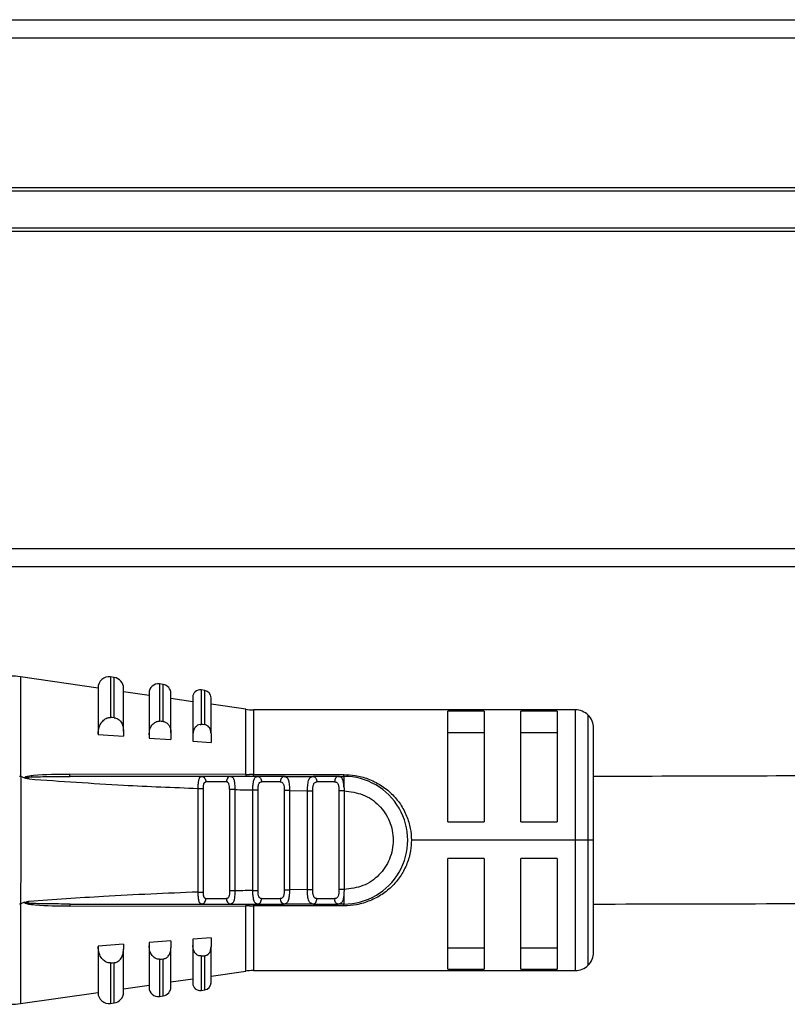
# Model space of a CAD drawing. Header units: millimetres. Extents: x -531 to 2300, y 404 to 998.
# Tile 8 of 27: x -246 to -203, y 686 to 740. Entities that reach past the tile are written whole.
import ezdxf

# ---------------------------------------------------------------- set-up
doc = ezdxf.new("R2010")
doc.units = ezdxf.units.MM

# ---------------------------------------------------------------- blocks, each defined once
blk = doc.blocks.new('Drawing View2')
at = {"color": 7, "linetype": 'Continuous', "lineweight": 25}
for p, q in [((-556.8, 33.7), (442.8, 33.7)), ((-554.5, 33.71), (440.5, 33.71)), ((442.8, 32.7), (-556.8, 32.7)), ((-552, 24.5), (438, 24.5)), ((438, 24.3), (-552, 24.3)), ((-552, 22.3), (438, 22.3)), ((438, 22.1), (-552, 22.1)), ((-552, 4.7), (438, 4.7)), ((-449.55, 3.7), (-552, 3.7)), ((-501.928, -2.948), (-506.182, -2.336)), ((-506.182, -2.336), (-506.182, -7.804)), ((-501.043, -2.368), (-501.243, -2.34)), ((-501.243, -2.34), (-501.243, -4.566)), ((-501.043, -4.581), (-501.043, -2.368)), ((-501.928, -2.934), (-501.928, -5.471)), ((-500.528, -5.327), (-500.528, -2.962)), ((-499.128, -3.351), (-500.528, -3.15)), ((-499.128, -3.221), (-499.128, -5.508)), ((-498.357, -2.755), (-498.557, -2.726)), ((-498.557, -2.726), (-498.557, -4.77)), ((-498.357, -4.786), (-498.357, -2.755)), ((-496.072, -3.084), (-496.272, -3.055)), ((-496.272, -3.055), (-496.272, -4.946)), ((-496.072, -4.962), (-496.072, -3.084)), ((-497.928, -5.397), (-497.928, -3.25)), ((-496.728, -3.697), (-497.928, -3.524)), ((-496.728, -3.451), (-496.728, -5.524)), ((-495.728, -5.444), (-495.728, -3.48)), ((-493.824, -4.115), (-495.728, -3.841)), ((-493.824, -7.695), (-493.824, -4.115)), ((-475.728, -4.145), (-493.397, -4.145)), ((-493.397, -4.145), (-493.397, -7.696)), ((-480.728, -4.216), (-482.728, -4.216)), ((-482.728, -10.295), (-482.728, -4.216)), ((-480.728, -4.216), (-480.728, -10.295)), ((-476.728, -4.216), (-478.728, -4.216)), ((-478.728, -10.295), (-478.728, -4.216)), ((-476.728, -4.216), (-476.728, -10.295)), ((-475.728, -11.295), (-475.728, -4.145)), ((-501.329, -4.568), (-501.243, -4.566)), ((-498.629, -4.772), (-498.557, -4.77)), ((-475.021, -11.295), (-475.021, -4.438)), ((-500.528, -5.327), (-500.528, -5.591)), ((-497.928, -5.397), (-497.928, -5.777)), ((-482.728, -5.379), (-480.728, -5.379)), ((-478.728, -5.379), (-476.728, -5.379)), ((-474.728, -11.295), (-474.728, -5.145)), ((-501.928, -5.471), (-501.928, -5.492)), ((-501.928, -5.492), (-500.528, -5.591)), ((-499.128, -5.508), (-499.128, -5.691)), ((-499.128, -5.691), (-497.928, -5.777)), ((-496.728, -5.524), (-496.728, -5.863)), ((-496.728, -5.863), (-495.728, -5.935)), ((-495.728, -5.444), (-495.728, -5.935)), ((-506.182, -7.804), (-506.162, -7.809)), ((-505.948, -7.889), (-506.162, -7.809)), ((-504.143, -7.801), (-503.459, -7.795)), ((-493.824, -7.695), (-503.488, -7.679)), ((-503.459, -7.795), (-503.468, -7.788)), ((-496.241, -7.795), (-496.156, -7.817)), ((-494.659, -7.795), (-496.241, -7.795)), ((-494.879, -8.095), (-496.009, -8.095)), ((-494.659, -7.795), (-494.739, -7.817)), ((-494.659, -7.795), (-494.587, -7.826)), ((-493.397, -7.696), (-488.429, -7.696)), ((-493.397, -7.795), (-493.397, -7.696)), ((-493.091, -7.816), (-493.201, -7.81)), ((-493.163, -7.795), (-493.082, -7.818)), ((-491.721, -7.795), (-493.163, -7.795)), ((-491.923, -8.095), (-492.953, -8.095)), ((-491.721, -7.795), (-491.638, -7.826)), ((-491.721, -7.795), (-490.116, -7.795)), ((-491.675, -7.81), (-491.702, -7.812)), ((-490.116, -7.795), (-490.041, -7.818)), ((-488.748, -7.795), (-490.116, -7.795)), ((-488.942, -8.095), (-489.92, -8.095)), ((-488.651, -7.821), (-488.748, -7.795)), ((-488.748, -7.795), (-488.429, -7.795)), ((-496.435, -14.137), (-496.435, -8.453)), ((-496.147, -14.137), (-496.147, -8.453)), ((-494.71, -8.516), (-494.71, -14.075)), ((-494.422, -8.516), (-494.422, -14.075)), ((-493.435, -14.05), (-493.435, -8.54)), ((-493.147, -14.05), (-493.147, -8.54)), ((-491.422, -8.575), (-491.71, -8.575)), ((-491.71, -8.575), (-491.71, -14.015)), ((-491.422, -8.576), (-490.435, -8.586)), ((-491.422, -8.576), (-491.422, -14.015)), ((-490.435, -14.005), (-490.435, -8.586)), ((-490.147, -14.005), (-490.147, -8.586)), ((-488.71, -8.595), (-488.71, -13.995)), ((-488.428, -8.385), (-488.427, -8.43)), ((-488.427, -8.43), (-488.422, -8.595)), ((-488.422, -8.595), (-488.422, -13.995)), ((-482.728, -10.295), (-480.728, -10.295)), ((-478.728, -10.295), (-476.728, -10.295)), ((-475.728, -11.295), (-484.728, -11.295)), ((-475.021, -11.295), (-475.728, -11.295)), ((-475.728, -18.445), (-475.728, -11.295)), ((-474.728, -11.295), (-475.021, -11.295)), ((-475.021, -18.152), (-475.021, -11.295)), ((-474.728, -17.445), (-474.728, -11.295)), ((-480.728, -12.295), (-482.728, -12.295)), ((-482.728, -18.375), (-482.728, -12.295)), ((-480.728, -12.295), (-480.728, -18.375)), ((-476.728, -12.295), (-478.728, -12.295)), ((-478.728, -18.375), (-478.728, -12.295)), ((-476.728, -12.295), (-476.728, -18.375)), ((-491.71, -14.015), (-491.422, -14.015)), ((-490.435, -14.005), (-491.422, -14.015)), ((-488.422, -13.995), (-488.428, -14.204)), ((-496.009, -14.495), (-494.879, -14.495)), ((-494.422, -14.075), (-494.71, -14.075)), ((-492.953, -14.495), (-491.923, -14.495)), ((-489.92, -14.495), (-488.942, -14.495)), ((-505.947, -14.701), (-506.182, -14.788)), ((-506.182, -14.788), (-506.182, -20.254)), ((-505.945, -14.748), (-505.717, -14.741)), ((-503.488, -14.912), (-493.824, -14.896)), ((-496.241, -14.795), (-496.156, -14.774)), ((-496.241, -14.795), (-494.659, -14.795)), ((-494.62, -14.795), (-493.795, -14.795)), ((-493.824, -18.476), (-493.824, -14.896)), ((-488.429, -14.895), (-493.397, -14.895)), ((-493.397, -14.895), (-493.397, -18.445)), ((-493.202, -14.781), (-493.081, -14.774)), ((-493.163, -14.795), (-493.085, -14.773)), ((-493.163, -14.795), (-491.721, -14.795)), ((-490.116, -14.795), (-491.721, -14.795)), ((-490.163, -14.78), (-490.036, -14.772)), ((-490.116, -14.795), (-490.041, -14.772)), ((-490.116, -14.795), (-488.748, -14.795)), ((-488.429, -14.795), (-488.748, -14.795)), ((-495.728, -16.656), (-496.728, -16.728)), ((-496.728, -16.728), (-496.728, -17.066)), ((-495.728, -16.656), (-495.728, -17.147)), ((-500.528, -16.999), (-501.928, -17.098)), ((-501.928, -17.098), (-501.928, -17.119)), ((-501.928, -17.119), (-501.928, -19.657)), ((-500.528, -16.999), (-500.528, -17.264)), ((-500.528, -19.628), (-500.528, -17.264)), ((-497.928, -16.814), (-499.128, -16.9)), ((-499.128, -16.9), (-499.128, -17.083)), ((-499.128, -17.083), (-499.128, -19.369)), ((-497.928, -16.814), (-497.928, -17.194)), ((-497.928, -19.341), (-497.928, -17.194)), ((-496.728, -17.066), (-496.728, -19.139)), ((-495.728, -19.111), (-495.728, -17.147)), ((-480.728, -17.211), (-482.728, -17.211)), ((-476.728, -17.211), (-478.728, -17.211)), ((-498.557, -17.82), (-498.629, -17.819)), ((-498.557, -17.82), (-498.557, -19.864)), ((-498.357, -19.836), (-498.357, -17.805)), ((-496.272, -17.644), (-496.329, -17.643)), ((-496.272, -17.644), (-496.272, -19.535)), ((-496.072, -19.507), (-496.072, -17.629)), ((-501.243, -18.024), (-501.329, -18.023)), ((-501.243, -18.024), (-501.243, -20.251)), ((-501.043, -20.222), (-501.043, -18.009)), ((-497.928, -19.067), (-496.728, -18.894)), ((-495.728, -18.75), (-493.824, -18.476)), ((-493.397, -18.445), (-475.728, -18.445)), ((-482.728, -18.375), (-480.728, -18.375)), ((-478.728, -18.375), (-476.728, -18.375)), ((-500.528, -19.441), (-499.128, -19.239)), ((-506.182, -20.254), (-501.928, -19.642)), ((-498.557, -19.864), (-498.357, -19.836)), ((-496.272, -19.535), (-496.072, -19.507)), ((-501.243, -20.251), (-501.043, -20.222))]:
    blk.add_line(p, q, dxfattribs=at)
at = {"color": 7, "linetype": 'Continuous', "lineweight": 25, "flags": 128}
for points in [[(-501.043, -4.581), (-501.155, -4.573), (-501.243, -4.566)], [(-498.357, -4.786), (-498.469, -4.777), (-498.557, -4.77)], [(-496.072, -4.962), (-496.184, -4.953), (-496.272, -4.946)], [(-488.748, -7.795), (-488.786, -7.801), (-488.822, -7.818), (-488.856, -7.846), (-488.885, -7.883), (-488.91, -7.929), (-488.928, -7.98), (-488.939, -8.037), (-488.942, -8.095)], [(-488.748, -14.795), (-488.786, -14.79), (-488.822, -14.772), (-488.856, -14.745), (-488.885, -14.707), (-488.91, -14.662), (-488.928, -14.61), (-488.939, -14.554), (-488.942, -14.495)], [(-498.557, -17.82), (-498.445, -17.812), (-498.357, -17.805)], [(-496.272, -17.644), (-496.16, -17.636), (-496.072, -17.629)], [(-501.243, -18.024), (-501.131, -18.016), (-501.043, -18.009)]]:
    blk.add_lwpolyline(points, dxfattribs=at)
at = {"color": 7, "linetype": 'Continuous', "lineweight": 25}
for centre, radius, start, end in [((-506.752, -6.295), 4, 81.8101, 90), ((-501.329, -2.934), 0.6, 81.8101, 180), ((-501.128, -2.962), 0.6, 0, 81.8101), ((-498.629, -3.221), 0.5, 81.8101, 180), ((-498.428, -3.25), 0.5, 0, 81.8101), ((-496.329, -3.451), 0.4, 81.8101, 180), ((-496.128, -3.48), 0.4, 0, 81.8101), ((-493.397, -1.145), 3, 261.8101, 270), ((-475.728, -5.145), 1, 45, 90), ((-475.728, -5.145), 1, 0, 45), ((-493.563, -7.687), 0.261, 181.6208, 203.1902), ((-491.66, -8.054), 0.266, 103.2147, 188.8578), ((-488.429, -11.295), 3.5, 270, 90.0004), ((-494.612, -14.53), 0.269, 172.5997, 259.8789), ((-491.66, -14.536), 0.266, 171.1423, 256.7856), ((-493.683, -14.882), 0.142, 142.5782, 185.7895), ((-332.79, -14.877), 160.606, 179.97069, 180.00612), ((-475.728, -17.445), 1, 315, 0), ((-475.728, -17.445), 1, 270, 315), ((-493.397, -21.445), 3, 90, 98.1899), ((-498.629, -19.369), 0.5, 180, 278.1899), ((-498.428, -19.341), 0.5, 278.1899, 0), ((-496.329, -19.139), 0.4, 180, 278.1899), ((-496.128, -19.111), 0.4, 278.1899, 0), ((-501.329, -19.657), 0.6, 180, 278.1899), ((-501.128, -19.628), 0.6, 278.1899, 0), ((-506.752, -16.295), 4, 270, 278.1899)]:
    blk.add_arc(centre, radius, start, end, dxfattribs=at)
for points, knots in [([(-119.5, 2.391), (-122.665, 2.387), (-128.613, 2.38), (-136.962, 2.325), (-144.244, 2.255), (-150.787, 2.173), (-158.843, 2.053), (-168.636, 1.873), (-190.077, 1.393), (-219.799, 0.476), (-257.838, -1.005), (-297.701, -2.717), (-340.882, -4.587), (-376.48, -5.929), (-401.141, -6.675), (-414.73, -7.033), (-425.047, -7.259), (-432.077, -7.392), (-436.096, -7.462), (-440.567, -7.533), (-445.777, -7.606), (-451.826, -7.677), (-458.713, -7.739), (-466.441, -7.785), (-471.873, -7.792), (-474.728, -7.795)], [0, 0, 0, 0, 0.026652, 0.050087, 0.070314, 0.087987, 0.105209, 0.138198, 0.170538, 0.286025, 0.389147, 0.492274, 0.623526, 0.754769, 0.793266, 0.831756, 0.869431, 0.880264, 0.891019, 0.903304, 0.917939, 0.934923, 0.954259, 0.97595, 1, 1, 1, 1]), ([(-501.928, -5.471), (-501.917, -5.343), (-501.896, -5.105), (-501.744, -4.814), (-501.574, -4.656), (-501.434, -4.587), (-501.363, -4.574), (-501.329, -4.568)], [0, 0, 0, 0, 0.325933, 0.603464, 0.815321, 0.910517, 1, 1, 1, 1]), ([(-501.043, -4.581), (-501.012, -4.586), (-500.948, -4.594), (-500.826, -4.647), (-500.682, -4.773), (-500.553, -5.015), (-500.537, -5.215), (-500.528, -5.327)], [0, 0, 0, 0, 0.095969, 0.193666, 0.400239, 0.664134, 1, 1, 1, 1]), ([(-499.128, -5.508), (-499.12, -5.409), (-499.104, -5.224), (-498.986, -4.988), (-498.846, -4.851), (-498.721, -4.789), (-498.659, -4.777), (-498.629, -4.772)], [0, 0, 0, 0, 0.3058344, 0.5705648, 0.8013845, 0.9041312, 1, 1, 1, 1]), ([(-498.357, -4.786), (-498.331, -4.789), (-498.278, -4.797), (-498.176, -4.841), (-498.056, -4.944), (-497.949, -5.143), (-497.936, -5.306), (-497.928, -5.397)], [0, 0, 0, 0, 0.097346, 0.196477, 0.405857, 0.669714, 1, 1, 1, 1]), ([(-474.728, -14.795), (-471.565, -14.791), (-465.619, -14.783), (-457.275, -14.728), (-449.998, -14.658), (-443.459, -14.576), (-435.405, -14.456), (-425.613, -14.276), (-404.174, -13.794), (-374.453, -12.875), (-336.416, -11.392), (-296.554, -9.679), (-253.375, -7.81), (-217.778, -6.47), (-193.117, -5.726), (-179.529, -5.369), (-169.214, -5.143), (-162.184, -5.011), (-158.162, -4.941), (-153.686, -4.87), (-148.468, -4.797), (-142.414, -4.726), (-135.522, -4.665), (-127.791, -4.618), (-122.357, -4.612), (-119.5, -4.609)], [0, 0, 0, 0, 0.026643, 0.050065, 0.070274, 0.087938, 0.105157, 0.138139, 0.170476, 0.28596, 0.389079, 0.492202, 0.62345, 0.754689, 0.793184, 0.831672, 0.869338, 0.880169, 0.890928, 0.903237, 0.917892, 0.934892, 0.954241, 0.975942, 1, 1, 1, 1]), ([(-496.329, -4.947), (-496.374, -4.959), (-496.476, -4.984), (-496.606, -5.108), (-496.707, -5.293), (-496.721, -5.444), (-496.728, -5.524)], [0, 0, 0, 0, 0.184907, 0.408721, 0.685994, 1, 1, 1, 1]), ([(-496.329, -4.947), (-496.318, -4.946), (-496.299, -4.945), (-496.28, -4.946), (-496.272, -4.946)], [0, 0, 0, 0, 0.559858, 1, 1, 1, 1]), ([(-495.728, -5.444), (-495.734, -5.373), (-495.745, -5.246), (-495.83, -5.088), (-495.926, -5.006), (-496.009, -4.97), (-496.05, -4.965), (-496.072, -4.962)], [0, 0, 0, 0, 0.323921, 0.5874, 0.80379, 0.90123, 1, 1, 1, 1]), ([(-506.182, -7.804), (-506.19, -7.802), (-506.207, -7.8), (-506.223, -7.803), (-506.232, -7.805)], [0, 0, 0, 0, 0.500612, 1, 1, 1, 1]), ([(-506.162, -7.809), (-506.161, -7.934), (-506.16, -9.132), (-506.167, -11.458), (-506.177, -13.659), (-506.182, -14.788)], [0, 0, 0, 0, 0.053586, 0.51491, 1, 1, 1, 1]), ([(-505.948, -7.889), (-505.949, -7.885), (-505.952, -7.877), (-505.953, -7.864), (-505.95, -7.853), (-505.941, -7.84), (-505.887, -7.796), (-505.719, -7.765), (-504.922, -7.663), (-504.156, -7.671), (-503.488, -7.679)], [0, 0, 0, 0, 0.005863, 0.010853, 0.015526, 0.020816, 0.030349, 0.102024, 0.217101, 1, 1, 1, 1]), ([(-505.718, -7.933), (-505.721, -7.932), (-505.763, -7.925), (-505.841, -7.916), (-505.914, -7.898), (-505.948, -7.889)], [0, 0, 0, 0, 0.03383, 0.554622, 1, 1, 1, 1]), ([(-505.718, -7.933), (-505.772, -7.922), (-505.839, -7.909), (-505.907, -7.887), (-505.922, -7.879), (-505.927, -7.875), (-505.929, -7.872), (-505.93, -7.87), (-505.929, -7.868), (-505.929, -7.867), (-505.927, -7.864), (-505.905, -7.852), (-505.535, -7.814), (-504.948, -7.807), (-504.375, -7.802), (-504.143, -7.801)], [0, 0, 0, 0, 0.081955, 0.100504, 0.104545, 0.107904, 0.109312, 0.110576, 0.111187, 0.111805, 0.113148, 0.116521, 0.148873, 0.655869, 1, 1, 1, 1]), ([(-505.718, -7.933), (-503.987, -8.056), (-500.895, -8.275), (-497.798, -8.399), (-496.435, -8.453)], [0, 0, 0, 0, 0.559905, 1, 1, 1, 1]), ([(-503.468, -7.788), (-503.468, -7.788), (-503.471, -7.785), (-503.476, -7.765), (-503.483, -7.729), (-503.486, -7.695), (-503.488, -7.679)], [0, 0, 0, 0, 0.000098, 0.337965, 0.675801, 1, 1, 1, 1]), ([(-496.241, -7.795), (-497.589, -7.795), (-499.997, -7.795), (-502.401, -7.795), (-503.459, -7.795)], [0, 0, 0, 0, 0.5600664, 1, 1, 1, 1]), ([(-496.435, -8.453), (-496.433, -8.406), (-496.431, -8.313), (-496.42, -8.147), (-496.402, -8.004), (-496.369, -7.899), (-496.326, -7.817), (-496.275, -7.804), (-496.241, -7.795)], [0, 0, 0, 0, 0.133442, 0.262516, 0.491682, 0.616787, 0.744465, 1, 1, 1, 1]), ([(-496.151, -7.817), (-496.192, -7.81), (-496.244, -7.801), (-496.289, -7.813), (-496.298, -7.815)], [0, 0, 0, 0, 0.792844, 1, 1, 1, 1]), ([(-496.156, -7.817), (-496.155, -7.817), (-496.124, -7.825), (-496.074, -7.881), (-496.019, -7.977), (-496.012, -8.056), (-496.009, -8.095)], [0, 0, 0, 0, 0.01527, 0.343514, 0.671757, 1, 1, 1, 1]), ([(-496.147, -8.453), (-496.146, -8.403), (-496.144, -8.33), (-496.132, -8.243), (-496.119, -8.192), (-496.1, -8.151), (-496.076, -8.121), (-496.046, -8.101), (-496.021, -8.097), (-496.009, -8.095)], [0, 0, 0, 0, 0.293505, 0.420714, 0.540415, 0.65535, 0.771043, 0.883597, 1, 1, 1, 1]), ([(-494.739, -7.817), (-494.74, -7.817), (-494.77, -7.825), (-494.817, -7.881), (-494.869, -7.977), (-494.876, -8.056), (-494.879, -8.095)], [0, 0, 0, 0, 0.015258, 0.343505, 0.671753, 1, 1, 1, 1]), ([(-494.71, -8.516), (-494.711, -8.457), (-494.714, -8.348), (-494.735, -8.228), (-494.765, -8.162), (-494.795, -8.126), (-494.832, -8.102), (-494.863, -8.098), (-494.879, -8.095)], [0, 0, 0, 0, 0.294352, 0.539974, 0.655031, 0.766741, 0.880127, 1, 1, 1, 1]), ([(-494.585, -7.817), (-494.595, -7.814), (-494.643, -7.801), (-494.7, -7.81), (-494.745, -7.817)], [0, 0, 0, 0, 0.199135, 1, 1, 1, 1]), ([(-493.163, -7.795), (-493.442, -7.795), (-493.941, -7.795), (-494.439, -7.795), (-494.659, -7.795)], [0, 0, 0, 0, 0.560002, 1, 1, 1, 1]), ([(-494.587, -7.826), (-494.57, -7.831), (-494.531, -7.842), (-494.494, -7.91), (-494.452, -8.023), (-494.432, -8.181), (-494.423, -8.362), (-494.422, -8.464), (-494.422, -8.516)], [0, 0, 0, 0, 0.120831, 0.271701, 0.419722, 0.688876, 0.841614, 1, 1, 1, 1]), ([(-493.824, -7.695), (-493.784, -7.695), (-493.714, -7.695), (-493.642, -7.695), (-493.611, -7.696)], [0, 0, 0, 0, 0.559652, 1, 1, 1, 1]), ([(-493.397, -7.696), (-493.437, -7.696), (-493.508, -7.696), (-493.58, -7.696), (-493.611, -7.696)], [0, 0, 0, 0, 0.559814, 1, 1, 1, 1]), ([(-493.435, -8.54), (-493.433, -8.487), (-493.431, -8.387), (-493.421, -8.245), (-493.403, -8.118), (-493.377, -8.002), (-493.341, -7.907), (-493.28, -7.817), (-493.209, -7.804), (-493.163, -7.795)], [0, 0, 0, 0, 0.1314285, 0.2450575, 0.3657174, 0.4896368, 0.6226416, 0.7526902, 1, 1, 1, 1]), ([(-493.079, -7.817), (-493.127, -7.81), (-493.183, -7.801), (-493.23, -7.812), (-493.238, -7.814)], [0, 0, 0, 0, 0.849136, 1, 1, 1, 1]), ([(-493.147, -8.54), (-493.144, -8.473), (-493.14, -8.378), (-493.124, -8.266), (-493.106, -8.202), (-493.08, -8.153), (-493.046, -8.119), (-493.004, -8.099), (-492.97, -8.097), (-492.953, -8.095)], [0, 0, 0, 0, 0.31104, 0.44004, 0.555403, 0.66622, 0.778919, 0.885782, 1, 1, 1, 1]), ([(-491.923, -8.095), (-491.903, -8.097), (-491.863, -8.101), (-491.815, -8.126), (-491.778, -8.166), (-491.742, -8.241), (-491.714, -8.376), (-491.711, -8.504), (-491.71, -8.575)], [0, 0, 0, 0, 0.122412, 0.236302, 0.346812, 0.459545, 0.69705, 1, 1, 1, 1]), ([(-491.636, -7.814), (-491.643, -7.812), (-491.693, -7.8), (-491.751, -7.809), (-491.801, -7.817)], [0, 0, 0, 0, 0.144878, 1, 1, 1, 1]), ([(-491.638, -7.826), (-491.613, -7.831), (-491.562, -7.843), (-491.515, -7.917), (-491.476, -8.012), (-491.449, -8.132), (-491.432, -8.267), (-491.422, -8.416), (-491.422, -8.522), (-491.422, -8.576)], [0, 0, 0, 0, 0.138196, 0.278986, 0.426933, 0.573822, 0.710415, 0.85235, 1, 1, 1, 1]), ([(-490.435, -8.586), (-490.433, -8.523), (-490.43, -8.4), (-490.414, -8.231), (-490.389, -8.086), (-490.343, -7.938), (-490.266, -7.817), (-490.165, -7.804), (-490.116, -7.798)], [0, 0, 0, 0, 0.144532, 0.283535, 0.416002, 0.542467, 0.778825, 1, 1, 1, 1]), ([(-490.036, -7.818), (-490.087, -7.81), (-490.147, -7.801), (-490.197, -7.812), (-490.204, -7.813)], [0, 0, 0, 0, 0.864211, 1, 1, 1, 1]), ([(-490.147, -8.586), (-490.145, -8.519), (-490.141, -8.386), (-490.108, -8.245), (-490.062, -8.163), (-490.021, -8.124), (-489.973, -8.1), (-489.937, -8.097), (-489.92, -8.095)], [0, 0, 0, 0, 0.27836, 0.559216, 0.680473, 0.796904, 0.899694, 1, 1, 1, 1]), ([(-488.942, -8.095), (-488.92, -8.097), (-488.875, -8.1), (-488.822, -8.125), (-488.782, -8.168), (-488.741, -8.251), (-488.714, -8.396), (-488.711, -8.528), (-488.71, -8.595)], [0, 0, 0, 0, 0.125212, 0.241394, 0.354086, 0.469338, 0.726349, 1, 1, 1, 1]), ([(-488.65, -7.815), (-488.659, -7.812), (-488.711, -7.8), (-488.773, -7.809), (-488.825, -7.816)], [0, 0, 0, 0, 0.1718536, 1, 1, 1, 1]), ([(-488.428, -8.385), (-488.434, -8.3), (-488.446, -8.131), (-488.503, -7.944), (-488.565, -7.837), (-488.632, -7.825), (-488.651, -7.821)], [0, 0, 0, 0, 0.293558, 0.588688, 0.883595, 1, 1, 1, 1]), ([(-488.429, -7.795), (-488.429, -7.804), (-488.428, -7.82), (-488.428, -7.949), (-488.428, -8.139), (-488.428, -8.303), (-488.428, -8.385)], [0, 0, 0, 0, 0.25, 0.5, 0.75, 1, 1, 1, 1]), ([(-488.429, -7.696), (-488.222, -7.703), (-487.772, -7.72), (-487.086, -7.921), (-486.404, -8.252), (-485.8, -8.724), (-485.317, -9.301), (-484.976, -9.949), (-484.764, -10.622), (-484.74, -11.077), (-484.728, -11.295)], [0, 0, 0, 0, 0.105852, 0.231344, 0.368396, 0.504165, 0.637058, 0.766015, 0.888024, 1, 1, 1, 1]), ([(-494.422, -8.516), (-494.238, -8.521), (-493.909, -8.529), (-493.58, -8.537), (-493.435, -8.54)], [0, 0, 0, 0, 0.559996, 1, 1, 1, 1]), ([(-488.422, -8.595), (-488.069, -8.637), (-487.364, -8.719), (-486.467, -9.344), (-485.869, -10.235), (-485.658, -11.295), (-485.869, -12.355), (-486.467, -13.247), (-487.364, -13.871), (-488.069, -13.954), (-488.422, -13.995)], [0, 0, 0, 0, 0.125, 0.249999, 0.374999, 0.499999, 0.624999, 0.749999, 0.875, 1, 1, 1, 1]), ([(-484.728, -11.295), (-484.736, -11.493), (-484.754, -11.932), (-484.954, -12.588), (-485.278, -13.237), (-485.745, -13.808), (-486.319, -14.286), (-486.996, -14.63), (-487.704, -14.858), (-488.196, -14.883), (-488.429, -14.895)], [0, 0, 0, 0, 0.101354, 0.226036, 0.351866, 0.481359, 0.615671, 0.747338, 0.880559, 1, 1, 1, 1]), ([(-491.71, -14.015), (-491.711, -14.085), (-491.714, -14.185), (-491.732, -14.303), (-491.752, -14.373), (-491.78, -14.428), (-491.817, -14.466), (-491.864, -14.49), (-491.903, -14.494), (-491.923, -14.495)], [0, 0, 0, 0, 0.29523, 0.424831, 0.548059, 0.659141, 0.768027, 0.880017, 1, 1, 1, 1]), ([(-491.422, -14.015), (-491.423, -14.075), (-491.423, -14.192), (-491.437, -14.356), (-491.459, -14.496), (-491.502, -14.645), (-491.577, -14.77), (-491.674, -14.787), (-491.721, -14.796)], [0, 0, 0, 0, 0.141121, 0.276623, 0.406973, 0.532696, 0.771568, 1, 1, 1, 1]), ([(-490.116, -14.795), (-490.166, -14.788), (-490.269, -14.773), (-490.348, -14.651), (-490.393, -14.501), (-490.418, -14.358), (-490.433, -14.189), (-490.434, -14.067), (-490.435, -14.005)], [0, 0, 0, 0, 0.2247351, 0.4618049, 0.5876542, 0.7189248, 0.8562027, 1, 1, 1, 1]), ([(-489.92, -14.495), (-489.937, -14.494), (-489.973, -14.492), (-490.021, -14.467), (-490.061, -14.427), (-490.095, -14.369), (-490.12, -14.296), (-490.142, -14.176), (-490.145, -14.074), (-490.147, -14.005)], [0, 0, 0, 0, 0.100063, 0.203784, 0.319244, 0.435994, 0.573949, 0.710616, 1, 1, 1, 1]), ([(-488.71, -13.995), (-488.711, -14.063), (-488.714, -14.194), (-488.741, -14.34), (-488.782, -14.423), (-488.822, -14.465), (-488.875, -14.491), (-488.92, -14.494), (-488.942, -14.495)], [0, 0, 0, 0, 0.273648, 0.530657, 0.645969, 0.758682, 0.874843, 1, 1, 1, 1]), ([(-488.422, -13.995), (-488.459, -13.995), (-488.532, -13.995), (-488.62, -13.995), (-488.681, -13.995), (-488.7, -13.995), (-488.71, -13.995)], [0, 0, 0, 0, 0.283442, 0.573712, 0.79452, 1, 1, 1, 1]), ([(-496.435, -14.137), (-498.169, -14.209), (-501.266, -14.337), (-504.358, -14.56), (-505.718, -14.658)], [0, 0, 0, 0, 0.5600932, 1, 1, 1, 1]), ([(-496.241, -14.795), (-496.275, -14.787), (-496.326, -14.774), (-496.37, -14.69), (-496.403, -14.585), (-496.42, -14.442), (-496.431, -14.277), (-496.433, -14.184), (-496.435, -14.137)], [0, 0, 0, 0, 0.25738, 0.385697, 0.511171, 0.738879, 0.867225, 1, 1, 1, 1]), ([(-496.156, -14.774), (-496.155, -14.773), (-496.124, -14.766), (-496.074, -14.71), (-496.019, -14.614), (-496.012, -14.535), (-496.009, -14.495)], [0, 0, 0, 0, 0.01566, 0.343773, 0.671887, 1, 1, 1, 1]), ([(-496.009, -14.495), (-496.032, -14.49), (-496.066, -14.482), (-496.098, -14.444), (-496.117, -14.404), (-496.131, -14.352), (-496.144, -14.264), (-496.146, -14.189), (-496.147, -14.137)], [0, 0, 0, 0, 0.218752, 0.329388, 0.443599, 0.567307, 0.703565, 1, 1, 1, 1]), ([(-494.71, -14.075), (-494.711, -14.134), (-494.714, -14.244), (-494.735, -14.365), (-494.766, -14.432), (-494.797, -14.467), (-494.834, -14.49), (-494.864, -14.494), (-494.879, -14.495)], [0, 0, 0, 0, 0.293689, 0.545649, 0.659897, 0.775625, 0.886828, 1, 1, 1, 1]), ([(-494.422, -14.075), (-494.422, -14.126), (-494.423, -14.222), (-494.429, -14.36), (-494.442, -14.483), (-494.464, -14.594), (-494.496, -14.683), (-494.551, -14.772), (-494.616, -14.786), (-494.659, -14.795)], [0, 0, 0, 0, 0.132394, 0.247635, 0.371715, 0.494784, 0.621057, 0.748595, 1, 1, 1, 1]), ([(-493.435, -14.05), (-493.619, -14.055), (-493.948, -14.062), (-494.277, -14.071), (-494.422, -14.075)], [0, 0, 0, 0, 0.560004, 1, 1, 1, 1]), ([(-493.163, -14.795), (-493.209, -14.787), (-493.281, -14.774), (-493.341, -14.682), (-493.378, -14.586), (-493.404, -14.468), (-493.428, -14.295), (-493.432, -14.148), (-493.435, -14.05)], [0, 0, 0, 0, 0.249447, 0.380441, 0.514236, 0.638992, 0.760922, 1, 1, 1, 1]), ([(-492.953, -14.495), (-492.959, -14.497), (-492.971, -14.501), (-493, -14.496), (-493.055, -14.465), (-493.099, -14.402), (-493.127, -14.325), (-493.145, -14.217), (-493.146, -14.123), (-493.147, -14.05)], [0, 0, 0, 0, 0.03814, 0.082239, 0.194335, 0.457153, 0.574864, 0.674637, 1, 1, 1, 1]), ([(-493.085, -14.773), (-493.084, -14.773), (-493.057, -14.765), (-493.011, -14.71), (-492.962, -14.614), (-492.956, -14.535), (-492.953, -14.495)], [0, 0, 0, 0, 0.012816, 0.341877, 0.670939, 1, 1, 1, 1]), ([(-488.428, -14.204), (-488.435, -14.292), (-488.449, -14.462), (-488.502, -14.652), (-488.593, -14.775), (-488.695, -14.788), (-488.748, -14.795)], [0, 0, 0, 0, 0.252447, 0.492128, 0.733882, 1, 1, 1, 1]), ([(-488.428, -14.204), (-488.428, -14.286), (-488.428, -14.45), (-488.428, -14.641), (-488.428, -14.77), (-488.428, -14.787), (-488.429, -14.795)], [0, 0, 0, 0, 0.25, 0.5, 0.75, 1, 1, 1, 1]), ([(-506.238, -14.784), (-506.229, -14.786), (-506.21, -14.79), (-506.191, -14.788), (-506.182, -14.788)], [0, 0, 0, 0, 0.4992721, 1, 1, 1, 1]), ([(-503.488, -14.912), (-504.123, -14.91), (-504.911, -14.908), (-505.72, -14.826), (-505.909, -14.769), (-505.943, -14.739), (-505.95, -14.727), (-505.952, -14.714), (-505.949, -14.705), (-505.947, -14.701)], [0, 0, 0, 0, 0.750987, 0.932339, 0.976611, 0.983581, 0.989387, 0.994604, 1, 1, 1, 1]), ([(-505.928, -14.718), (-505.928, -14.716), (-505.926, -14.714), (-505.92, -14.708), (-505.902, -14.699), (-505.883, -14.695), (-505.869, -14.692)], [0, 0, 0, 0, 0.070853, 0.152897, 0.362347, 1, 1, 1, 1]), ([(-503.459, -14.795), (-503.571, -14.795), (-503.884, -14.795), (-504.486, -14.79), (-505.019, -14.78), (-505.372, -14.773), (-505.439, -14.772), (-505.465, -14.772), (-505.469, -14.771), (-505.471, -14.771), (-505.471, -14.771), (-505.471, -14.771), (-505.541, -14.77), (-505.669, -14.767), (-505.812, -14.762), (-505.889, -14.755), (-505.91, -14.751), (-505.916, -14.749), (-505.919, -14.748), (-505.92, -14.747), (-505.92, -14.747), (-505.92, -14.746), (-505.919, -14.745), (-505.917, -14.744), (-505.911, -14.743), (-505.904, -14.742), (-505.899, -14.741), (-505.898, -14.741), (-505.898, -14.741), (-505.897, -14.741), (-505.883, -14.739), (-505.84, -14.735), (-505.781, -14.731), (-505.735, -14.731), (-505.719, -14.731)], [0, 0, 0, 0, 0.126085, 0.351928, 0.676718, 0.724247, 0.748595, 0.751666, 0.753204, 0.753397, 0.753493, 0.753505, 0.753513, 0.832333, 0.896628, 0.914608, 0.919866, 0.92158, 0.92279, 0.923241, 0.923627, 0.923999, 0.924411, 0.925506, 0.927084, 0.931868, 0.932624, 0.933016, 0.933066, 0.93309, 0.9331, 0.949647, 0.981484, 1, 1, 1, 1]), ([(-505.718, -14.658), (-505.718, -14.658), (-505.718, -14.658), (-505.719, -14.658), (-505.72, -14.658), (-505.727, -14.66), (-505.754, -14.665), (-505.803, -14.675), (-505.846, -14.686), (-505.869, -14.692)], [0, 0, 0, 0, 0.000332, 0.002842, 0.009727, 0.035627, 0.135958, 0.53074, 1, 1, 1, 1]), ([(-503.459, -14.795), (-503.462, -14.797), (-503.468, -14.8), (-503.476, -14.825), (-503.483, -14.862), (-503.486, -14.895), (-503.488, -14.912)], [0, 0, 0, 0, 0.244853, 0.499998, 0.755144, 1, 1, 1, 1]), ([(-503.459, -14.795), (-502.113, -14.795), (-499.708, -14.795), (-497.301, -14.795), (-496.241, -14.795)], [0, 0, 0, 0, 0.559932, 1, 1, 1, 1]), ([(-503.459, -14.795), (-501.654, -14.795), (-499.276, -14.795), (-496.899, -14.795), (-496.326, -14.795)], [0, 0, 0, 0, 0.7587231, 1, 1, 1, 1]), ([(-496.298, -14.775), (-496.289, -14.778), (-496.244, -14.79), (-496.192, -14.781), (-496.151, -14.774)], [0, 0, 0, 0, 0.205604, 1, 1, 1, 1]), ([(-496.298, -14.775), (-496.289, -14.778), (-496.245, -14.79), (-496.193, -14.781), (-496.152, -14.774)], [0, 0, 0, 0, 0.204942, 1, 1, 1, 1]), ([(-494.745, -14.774), (-494.699, -14.781), (-494.643, -14.79), (-494.595, -14.776), (-494.586, -14.774)], [0, 0, 0, 0, 0.804963, 1, 1, 1, 1]), ([(-494.659, -14.795), (-494.38, -14.795), (-493.881, -14.795), (-493.382, -14.795), (-493.163, -14.795)], [0, 0, 0, 0, 0.559997, 1, 1, 1, 1]), ([(-493.612, -14.895), (-493.652, -14.895), (-493.723, -14.895), (-493.793, -14.896), (-493.824, -14.896)], [0, 0, 0, 0, 0.560117, 1, 1, 1, 1]), ([(-493.612, -14.895), (-493.572, -14.895), (-493.5, -14.895), (-493.428, -14.895), (-493.397, -14.895)], [0, 0, 0, 0, 0.560114, 1, 1, 1, 1]), ([(-493.237, -14.777), (-493.23, -14.779), (-493.183, -14.79), (-493.127, -14.781), (-493.08, -14.773)], [0, 0, 0, 0, 0.148032, 1, 1, 1, 1]), ([(-491.801, -14.774), (-491.751, -14.782), (-491.694, -14.79), (-491.645, -14.779), (-491.639, -14.777)], [0, 0, 0, 0, 0.871976, 1, 1, 1, 1]), ([(-490.206, -14.777), (-490.198, -14.779), (-490.147, -14.79), (-490.087, -14.78), (-490.036, -14.772)], [0, 0, 0, 0, 0.144854, 1, 1, 1, 1]), ([(-488.825, -14.774), (-488.773, -14.781), (-488.712, -14.79), (-488.66, -14.778), (-488.651, -14.776)], [0, 0, 0, 0, 0.835628, 1, 1, 1, 1]), ([(-501.329, -18.023), (-501.363, -18.016), (-501.434, -18.003), (-501.574, -17.934), (-501.744, -17.776), (-501.896, -17.485), (-501.917, -17.248), (-501.928, -17.119)], [0, 0, 0, 0, 0.089488, 0.184702, 0.396629, 0.674166, 1, 1, 1, 1]), ([(-501.043, -18.009), (-501.012, -18.005), (-500.951, -17.997), (-500.828, -17.945), (-500.682, -17.819), (-500.553, -17.575), (-500.537, -17.376), (-500.528, -17.264)], [0, 0, 0, 0, 0.09377, 0.189049, 0.400199, 0.66412, 1, 1, 1, 1]), ([(-498.629, -17.819), (-498.657, -17.814), (-498.716, -17.803), (-498.834, -17.746), (-498.976, -17.616), (-499.102, -17.379), (-499.119, -17.186), (-499.128, -17.083)], [0, 0, 0, 0, 0.090901, 0.187716, 0.403222, 0.680517, 1, 1, 1, 1]), ([(-498.357, -17.805), (-498.332, -17.801), (-498.28, -17.794), (-498.178, -17.751), (-498.056, -17.647), (-497.949, -17.448), (-497.936, -17.284), (-497.928, -17.194)], [0, 0, 0, 0, 0.095358, 0.192264, 0.405805, 0.669689, 1, 1, 1, 1]), ([(-496.329, -17.643), (-496.351, -17.639), (-496.399, -17.631), (-496.493, -17.586), (-496.607, -17.483), (-496.707, -17.297), (-496.721, -17.146), (-496.728, -17.066)], [0, 0, 0, 0, 0.09212, 0.190381, 0.409273, 0.68628, 1, 1, 1, 1]), ([(-496.072, -17.629), (-496.051, -17.626), (-496.009, -17.62), (-495.926, -17.585), (-495.829, -17.502), (-495.745, -17.345), (-495.734, -17.217), (-495.728, -17.147)], [0, 0, 0, 0, 0.096571, 0.197429, 0.41274, 0.676188, 1, 1, 1, 1])]:
    blk.add_open_spline(points, degree=3, knots=knots, dxfattribs=at)
for points in [[(-493.082, -7.818), (-493.058, -7.837), (-493.01, -7.876), (-492.963, -7.978), (-492.956, -8.056), (-492.953, -8.095)], [(-490.041, -7.818), (-490.019, -7.837), (-489.974, -7.876), (-489.929, -7.978), (-489.923, -8.056), (-489.92, -8.095)], [(-488.429, -7.795), (-488.429, -7.794), (-488.429, -7.791), (-488.429, -7.77), (-488.429, -7.739), (-488.429, -7.71), (-488.429, -7.696)], [(-496.435, -8.453), (-496.403, -8.453), (-496.339, -8.453), (-496.253, -8.453), (-496.183, -8.453), (-496.159, -8.453), (-496.147, -8.453)], [(-494.422, -8.516), (-494.454, -8.516), (-494.518, -8.516), (-494.604, -8.516), (-494.674, -8.516), (-494.698, -8.516), (-494.71, -8.516)], [(-493.435, -8.54), (-493.403, -8.54), (-493.339, -8.54), (-493.253, -8.54), (-493.183, -8.54), (-493.159, -8.54), (-493.147, -8.54)], [(-490.435, -8.586), (-490.403, -8.586), (-490.339, -8.586), (-490.253, -8.586), (-490.183, -8.586), (-490.159, -8.586), (-490.147, -8.586)], [(-488.422, -8.595), (-488.454, -8.595), (-488.518, -8.595), (-488.604, -8.595), (-488.674, -8.595), (-488.698, -8.595), (-488.71, -8.595)], [(-490.435, -14.005), (-490.403, -14.005), (-490.339, -14.005), (-490.253, -14.005), (-490.183, -14.005), (-490.159, -14.005), (-490.147, -14.005)], [(-496.435, -14.137), (-496.403, -14.137), (-496.339, -14.137), (-496.253, -14.137), (-496.183, -14.137), (-496.159, -14.137), (-496.147, -14.137)], [(-493.435, -14.05), (-493.403, -14.05), (-493.339, -14.05), (-493.253, -14.05), (-493.183, -14.05), (-493.159, -14.05), (-493.147, -14.05)], [(-490.041, -14.772), (-490.019, -14.753), (-489.974, -14.715), (-489.929, -14.613), (-489.923, -14.534), (-489.92, -14.495)], [(-488.429, -14.895), (-488.429, -14.88), (-488.429, -14.851), (-488.429, -14.82), (-488.429, -14.799), (-488.429, -14.797), (-488.429, -14.795)]]:
    blk.add_open_spline(points, degree=3, dxfattribs=at)

msp = doc.modelspace()

# ---------------------------------------------------------------- block references
at = {"color": 7, "linetype": 'Continuous', "lineweight": 25}
msp.add_blockref('Drawing View2', (260.673, 706.19), dxfattribs=at)

doc.saveas('drawing.dxf')
